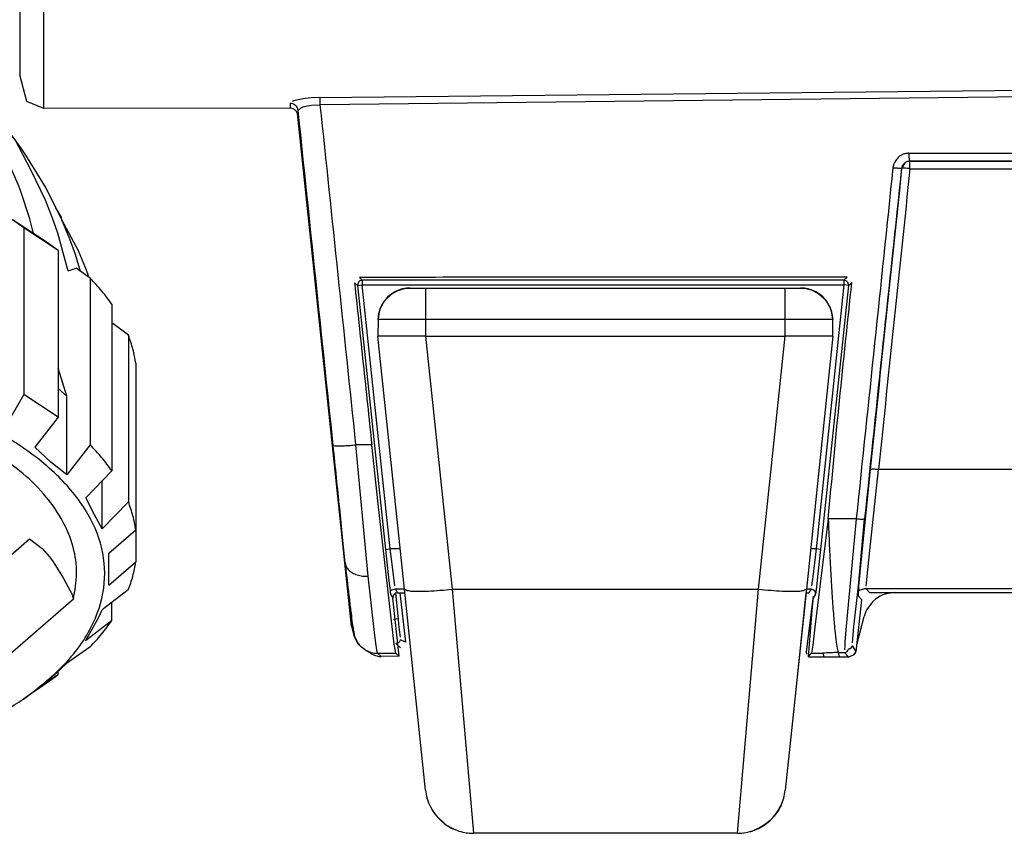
# Model space of a CAD drawing. Header units: millimetres. Extents: x -1049 to -568, y -149 to 570.
# Tile 6 of 44: x -949 to -888, y -149 to -98. Entities that reach past the tile are written whole.
import ezdxf

# ---------------------------------------------------------------- set-up
doc = ezdxf.new("R2010")
doc.units = ezdxf.units.MM

# ---------------------------------------------------------------- blocks, each defined once
blk = doc.blocks.new('Rueckteil__1', base_point=(-945.243, -137.841))
at = {"color": 7, "linetype": 'Continuous'}
for p, q in [((-928.304, -136.065), (-931.664, -104.092)), ((-925.292, -133.984), (-924.945, -137.074)), ((-899.524, -134.187), (-899.964, -137.662)), ((-899.524, -134.187), (-899.706, -136.195)), ((-895.356, -134.203), (-895.642, -134.387)), ((-895.181, -134.121), (-895.356, -134.203)), ((-894.889, -134.025), (-895.181, -134.121)), ((-894.418, -133.969), (-894.889, -134.025)), ((-895.832, -134.555), (-896.181, -135.026)), ((-895.642, -134.387), (-895.832, -134.555)), ((-896.79, -137.152), (-896.354, -135.467)), ((-896.267, -135.207), (-896.354, -135.467)), ((-896.181, -135.026), (-896.267, -135.207)), ((-928.304, -136.065), (-928.204, -136.465)), ((-928.204, -136.465), (-928.128, -136.602)), ((-899.912, -137.841), (-899.964, -137.662))]:
    blk.add_line(p, q, dxfattribs=at)
at = {"color": 1, "linetype": 'Continuous'}
for p, q in [((-925.376, -135.609), (-925.544, -134.01)), ((-925.376, -135.609), (-925.675, -135.641)), ((-925.341, -135.938), (-925.376, -135.609)), ((-925.266, -136.61), (-925.341, -135.938)), ((-925.248, -136.761), (-925.266, -136.61)), ((-925.538, -137.141), (-925.251, -137.408)), ((-924.945, -137.074), (-925.244, -136.922))]:
    blk.add_line(p, q, dxfattribs=at)
blk.add_spline([(-925.538, -137.141), (-925.525, -137.136), (-925.435, -137.103), (-925.339, -137.061), (-925.288, -136.993), (-925.249, -136.931), (-925.244, -136.922)], degree=3, dxfattribs=at)
blk = doc.blocks.new('Rueckteil-kpl___2', base_point=(-945.243, -137.841))
blk.add_blockref('Rueckteil__1', (-945.243, -137.841))
blk = doc.blocks.new('Frontteil__14', base_point=(-954.097, -137.985))
at = {"color": 7, "linetype": 'Continuous'}
for p, q in [((-948.979, -66.941), (-948.979, -101.694)), ((-948.54, -103.345), (-948.979, -101.694)), ((-947.479, -103.784), (-948.54, -103.345)), ((-932.118, -103.764), (-947.479, -103.784)), ((-928.698, -132.115), (-931.628, -104.232)), ((-926.64, -128.435), (-927.035, -124.757)), ((-925.838, -135.562), (-926.64, -128.435)), ((-898.59, -129.376), (-899.422, -136.138)), ((-928.477, -133.994), (-928.698, -132.115)), ((-928.302, -135.407), (-928.477, -133.994)), ((-925.339, -137.941), (-925.722, -134.316)), ((-925.424, -133.984), (-924.982, -133.984)), ((-899.976, -133.984), (-899.807, -133.984)), ((-899.561, -134.815), (-899.508, -134.316)), ((-678.951, -133.984), (-896.007, -133.984)), ((-899.823, -137.984), (-899.561, -134.815)), ((-896.855, -137.657), (-896.504, -134.432)), ((-928.204, -136.23), (-928.302, -135.407)), ((-925.635, -137.183), (-925.838, -135.562)), ((-899.422, -136.138), (-899.557, -137.246)), ((-928.164, -136.417), (-928.204, -136.23)), ((-928.145, -136.599), (-928.164, -136.417)), ((-928.092, -136.777), (-928.145, -136.599)), ((-927.925, -137.105), (-928.092, -136.777)), ((-927.812, -137.252), (-927.925, -137.105)), ((-927.443, -137.546), (-927.676, -137.375)), ((-927.443, -137.546), (-927.676, -137.375)), ((-925.587, -137.525), (-925.635, -137.183)), ((-899.557, -137.246), (-899.631, -137.747)), ((-925.339, -137.941), (-926.452, -137.958)), ((-925.541, -137.759), (-925.587, -137.525)), ((-925.339, -137.941), (-925.541, -137.759)), ((-899.823, -137.984), (-899.631, -137.747)), ((-899.823, -137.984), (-898.857, -137.984)), ((-899.631, -137.747), (-898.929, -137.746)), ((-898.857, -137.984), (-897.915, -137.984)), ((-897.915, -137.984), (-897.327, -137.985))]:
    blk.add_line(p, q, dxfattribs=at)
at = {"color": 1, "linetype": 'Continuous'}
for p, q in [((-947.479, -103.784), (-947.479, -72.305)), ((-930.27, -103.1), (-834.364, -102.115)), ((-858.9, -102.746), (-930.243, -103.557)), ((-932.122, -103.466), (-932.116, -103.605)), ((-932.116, -103.605), (-932.118, -103.764)), ((-931.822, -103.286), (-931.988, -103.347)), ((-931.316, -103.18), (-931.822, -103.286)), ((-931.411, -103.721), (-931.245, -103.665)), ((-931.16, -103.158), (-931.316, -103.18)), ((-931.245, -103.665), (-931.037, -103.617)), ((-930.992, -103.14), (-931.16, -103.158)), ((-931.037, -103.617), (-930.786, -103.581)), ((-930.821, -103.125), (-930.992, -103.14)), ((-930.27, -103.1), (-930.821, -103.125)), ((-930.786, -103.581), (-930.243, -103.557)), ((-931.624, -103.908), (-931.411, -103.721)), ((-893.825, -107.167), (-894.015, -107.518)), ((-893.518, -107.07), (-893.681, -107.09)), ((-840.509, -107.07), (-893.518, -107.07)), ((-893.498, -107.538), (-809.02, -107.538)), ((-928.109, -114.648), (-927.925, -114.813)), ((-927.627, -114.482), (-927.811, -114.316)), ((-897.614, -114.482), (-927.627, -114.482)), ((-927.627, -114.482), (-927.627, -114.782)), ((-897.417, -114.304), (-897.614, -114.482)), ((-897.614, -114.482), (-897.614, -114.782)), ((-897.316, -114.813), (-897.118, -114.635)), ((-927.925, -114.813), (-927.627, -114.782)), ((-927.925, -114.813), (-926.186, -131.28)), ((-927.627, -114.782), (-897.614, -114.782)), ((-925.888, -131.248), (-927.627, -114.782)), ((-897.614, -114.782), (-899.345, -131.248)), ((-899.046, -131.28), (-897.316, -114.813)), ((-897.316, -114.813), (-897.614, -114.782)), ((-927.263, -132.959), (-928.026, -124.757)), ((-895.977, -126.29), (-896.539, -131.869)), ((-896.005, -131.339), (-895.459, -126.306)), ((-896.843, -129.364), (-898.59, -129.376)), ((-896.843, -129.364), (-897.485, -136.29)), ((-896.694, -133.565), (-896.325, -129.379)), ((-926.186, -131.28), (-925.888, -131.248)), ((-926.186, -131.28), (-925.972, -133.239)), ((-925.27, -131.248), (-925.888, -131.248)), ((-925.772, -132.205), (-925.888, -131.248)), ((-899.345, -131.248), (-899.689, -131.248)), ((-899.345, -131.248), (-899.558, -133)), ((-899.046, -131.28), (-899.345, -131.248)), ((-899.21, -132.797), (-899.046, -131.28)), ((-896.539, -131.869), (-896.694, -133.565)), ((-896.19, -133.153), (-896.005, -131.339)), ((-925.601, -133.543), (-925.772, -132.205)), ((-927.085, -134.611), (-927.263, -132.959)), ((-899.558, -133), (-899.63, -133.547)), ((-899.302, -133.606), (-899.21, -132.797)), ((-896.227, -133.578), (-896.19, -133.153)), ((-925.972, -133.239), (-925.899, -133.85)), ((-925.568, -133.748), (-925.007, -133.748)), ((-925.424, -133.984), (-925.568, -133.748)), ((-899.951, -133.748), (-899.663, -133.748)), ((-899.663, -133.748), (-899.807, -133.984)), ((-899.365, -134.079), (-899.302, -133.606)), ((-896.993, -136.087), (-896.694, -133.565)), ((-896.694, -133.565), (-896.712, -133.778)), ((-896.007, -133.984), (-896.234, -133.732)), ((-925.866, -134.079), (-925.722, -134.316)), ((-899.508, -134.316), (-899.365, -134.079)), ((-896.732, -134.179), (-896.504, -134.432)), ((-896.712, -133.778), (-896.728, -134.016)), ((-926.872, -136.456), (-927.085, -134.611)), ((-897.06, -136.861), (-896.993, -136.087)), ((-926.787, -137.119), (-926.872, -136.456)), ((-897.485, -136.29), (-897.545, -137.059)), ((-926.724, -137.54), (-926.787, -137.119)), ((-897.561, -137.286), (-897.575, -137.536)), ((-897.545, -137.059), (-897.561, -137.286)), ((-896.855, -137.657), (-897.08, -137.262)), ((-897.076, -137.098), (-897.06, -136.861)), ((-926.672, -137.76), (-926.724, -137.54)), ((-926.672, -137.76), (-925.541, -137.759)), ((-926.452, -137.958), (-926.672, -137.76)), ((-925.339, -137.941), (-926.452, -137.958)), ((-898.929, -137.746), (-898.857, -137.984)), ((-897.973, -137.706), (-897.915, -137.984)), ((-897.973, -137.706), (-897.749, -137.711)), ((-897.749, -137.711), (-897.574, -137.71)), ((-897.574, -137.71), (-897.327, -137.985))]:
    blk.add_line(p, q, dxfattribs=at)
at = {"color": 7, "linetype": 'Continuous'}
for centre, radius, start, end in [((-932.138, -104.275), 0.512, 4.8786, 87.78286), ((-925.424, -134.284), 0.3, 90.00485, 186.03277), ((-897.324, -137.477), 0.502, 310.98186, 339.05129)]:
    blk.add_arc(centre, radius, start, end, dxfattribs=at)
at = {"color": 1, "linetype": 'Continuous'}
for points in [[(-931.624, -103.908), (-931.649, -103.821), (-931.707, -103.683), (-931.76, -103.616), (-931.856, -103.551), (-931.967, -103.491), (-932.122, -103.466)], [(-930.243, -103.557), (-930.247, -103.436), (-930.259, -103.223), (-930.268, -103.116), (-930.27, -103.1)], [(-928.026, -124.757), (-929.134, -114.158), (-930.243, -103.557)], [(-931.628, -104.232), (-931.626, -104.07), (-931.624, -103.908)], [(-929.439, -124.807), (-930.532, -114.359), (-931.624, -103.908)], [(-893.562, -106.575), (-893.804, -106.605), (-894.032, -106.693), (-894.177, -106.785), (-894.329, -106.962), (-894.494, -107.227), (-894.556, -107.472)], [(-893.562, -106.575), (-867.05, -106.575), (-840.531, -106.575)], [(-893.562, -106.575), (-893.561, -106.666), (-893.559, -106.81), (-893.555, -106.884), (-893.538, -106.976), (-893.521, -107.058), (-893.518, -107.07)], [(-893.518, -107.07), (-893.608, -107.085), (-893.753, -107.129), (-893.826, -107.174), (-893.902, -107.263), (-893.974, -107.366), (-894.015, -107.518)], [(-893.518, -107.07), (-867.031, -107.05), (-840.509, -107.07)], [(-893.498, -107.538), (-893.499, -107.447), (-893.501, -107.303), (-893.51, -107.16), (-893.518, -107.07)], [(-894.556, -107.472), (-895.7, -118.419), (-896.843, -129.364)], [(-894.015, -107.518), (-895.18, -118.441), (-896.325, -129.379)], [(-894.015, -107.518), (-894.996, -116.905), (-895.977, -126.29)], [(-893.498, -107.538), (-894.479, -116.923), (-895.459, -126.306)], [(-894.556, -107.472), (-894.458, -107.481), (-894.301, -107.494), (-894.22, -107.5), (-894.119, -107.509), (-894.028, -107.517), (-894.015, -107.518)], [(-893.498, -107.538), (-893.596, -107.528), (-893.753, -107.515), (-893.914, -107.515), (-894.015, -107.518)], [(-927.627, -114.482), (-927.64, -114.486), (-927.73, -114.519), (-927.827, -114.568), (-927.88, -114.685), (-927.92, -114.797), (-927.925, -114.813)], [(-897.316, -114.813), (-897.319, -114.8), (-897.342, -114.706), (-897.381, -114.606), (-897.492, -114.541), (-897.599, -114.489), (-897.614, -114.482)], [(-929.439, -124.807), (-929.419, -124.809), (-929.28, -124.821), (-929.026, -124.829), (-928.732, -124.816), (-928.393, -124.791), (-928.026, -124.757)], [(-928.698, -132.115), (-928.856, -130.508), (-929.036, -128.716), (-929.233, -126.798), (-929.439, -124.807)], [(-927.035, -124.757), (-927.531, -124.757), (-928.026, -124.757)], [(-895.459, -126.306), (-895.557, -126.297), (-895.714, -126.284), (-895.874, -126.285), (-895.977, -126.29)], [(-679.499, -126.306), (-787.479, -126.287), (-895.459, -126.306)], [(-898.59, -129.376), (-898.523, -131.026), (-898.446, -132.597), (-898.361, -134.033), (-898.271, -135.286), (-898.179, -136.311), (-898.088, -137.073), (-898.008, -137.546), (-897.973, -137.706)], [(-896.843, -129.364), (-896.745, -129.373), (-896.588, -129.386), (-896.427, -129.384), (-896.325, -129.379)], [(-928.698, -132.115), (-928.625, -132.363), (-928.471, -132.572), (-928.243, -132.743), (-927.953, -132.869), (-927.62, -132.942), (-927.263, -132.959)], [(-925.568, -133.748), (-925.588, -133.754), (-925.734, -133.799), (-925.877, -133.858), (-925.883, -133.965), (-925.868, -134.065), (-925.866, -134.079)], [(-899.365, -134.079), (-899.368, -134.066), (-899.391, -133.972), (-899.43, -133.872), (-899.541, -133.807), (-899.648, -133.755), (-899.663, -133.748)], [(-896.234, -133.732), (-896.325, -133.746), (-896.469, -133.79), (-896.618, -133.814), (-896.72, -133.897), (-896.729, -134.083), (-896.732, -134.179)], [(-678.724, -133.732), (-787.479, -133.712), (-896.234, -133.732)], [(-897.574, -137.71), (-897.487, -137.686), (-897.37, -137.586), (-897.32, -137.492), (-897.222, -137.452), (-897.111, -137.345), (-897.08, -137.262)], [(-927.443, -137.546), (-927.072, -137.705), (-926.672, -137.76)], [(-897.973, -137.706), (-898.408, -137.729), (-898.929, -137.746)], [(-896.995, -137.856), (-896.986, -137.844), (-896.925, -137.757), (-896.864, -137.669), (-896.855, -137.657)]]:
    blk.add_spline(points, degree=3, dxfattribs=at)
at = {"color": 7, "linetype": 'Continuous'}
for points in [[(-928.109, -114.648), (-927.572, -119.703), (-927.035, -124.757)], [(-897.417, -114.304), (-912.616, -114.31), (-927.811, -114.316)], [(-898.59, -129.376), (-897.887, -122.007), (-897.118, -114.635)], [(-928.698, -132.115), (-928.556, -133.36), (-928.432, -134.418), (-928.33, -135.268), (-928.249, -135.892), (-928.19, -136.281), (-928.164, -136.417)], [(-928.164, -136.417), (-928.11, -136.686), (-928.009, -136.941), (-927.862, -137.173), (-927.676, -137.375)], [(-927.443, -137.546), (-927.215, -137.683), (-927.014, -137.805), (-926.729, -137.926), (-926.452, -137.958)], [(-897.327, -137.985), (-897.306, -137.977), (-897.161, -137.921), (-897.016, -137.864), (-896.995, -137.856)]]:
    blk.add_spline(points, degree=3, dxfattribs=at)
blk = doc.blocks.new('Gehaeuse_kpl__81', base_point=(-966.579, -137.985))
blk.add_blockref('Frontteil__14', (-954.097, -137.985))
blk = doc.blocks.new('Fuss_3__84', base_point=(-926.664, -148.984))
at = {"color": 7, "linetype": 'Continuous'}
for p, q in [((-926.264, -115.807), (-925.779, -115.334)), ((-925.779, -115.334), (-926.048, -115.558)), ((-925.779, -115.334), (-926.048, -115.558)), ((-925.779, -115.334), (-925.403, -115.133)), ((-925.267, -115.081), (-925.553, -115.2)), ((-925.267, -115.081), (-925.553, -115.2)), ((-925.403, -115.133), (-925.007, -115.017)), ((-925.007, -115.017), (-925.267, -115.081)), ((-924.646, -114.984), (-925.007, -115.017)), ((-925.007, -115.017), (-924.646, -114.984)), ((-924.646, -114.984), (-923.68, -114.984)), ((-923.68, -114.984), (-901.278, -114.984)), ((-901.278, -114.984), (-900.312, -114.984)), ((-900.312, -114.984), (-899.965, -115.015)), ((-900.312, -114.984), (-899.965, -115.015)), ((-899.965, -115.015), (-899.583, -115.122)), ((-899.965, -115.015), (-899.583, -115.122)), ((-899.583, -115.122), (-899.405, -115.2)), ((-899.583, -115.122), (-899.405, -115.2)), ((-899.583, -115.122), (-899.18, -115.334)), ((-899.18, -115.334), (-898.879, -115.587)), ((-899.18, -115.334), (-898.694, -115.807)), ((-926.264, -115.807), (-926.495, -116.222)), ((-926.495, -116.222), (-926.264, -115.807)), ((-898.694, -115.807), (-898.464, -116.222)), ((-898.694, -115.807), (-898.464, -116.222)), ((-926.606, -116.589), (-926.495, -116.222)), ((-926.571, -116.441), (-926.606, -116.589)), ((-898.464, -116.222), (-898.357, -116.564)), ((-898.357, -116.564), (-898.313, -116.949)), ((-898.357, -116.564), (-898.313, -116.949)), ((-926.646, -116.949), (-926.664, -117.984)), ((-926.606, -116.589), (-926.646, -116.949)), ((-926.646, -116.949), (-926.606, -116.589)), ((-898.295, -117.984), (-898.313, -116.949)), ((-925.006, -133.761), (-926.664, -117.984)), ((-923.68, -117.984), (-901.278, -117.984)), ((-898.295, -117.984), (-899.953, -133.761)), ((-923.688, -146.298), (-925.006, -133.761)), ((-899.953, -133.761), (-901.27, -146.298)), ((-923.427, -147.245), (-923.233, -147.599)), ((-923.427, -147.245), (-923.323, -147.448)), ((-901.532, -147.245), (-901.691, -147.543)), ((-923.233, -147.599), (-923.032, -147.877)), ((-923.032, -147.877), (-922.435, -148.435)), ((-901.691, -147.543), (-901.965, -147.924)), ((-922.435, -148.435), (-922.046, -148.667)), ((-902.564, -148.463), (-902.874, -148.648)), ((-902.206, -148.177), (-902.564, -148.463)), ((-901.965, -147.924), (-902.206, -148.177)), ((-922.046, -148.667), (-921.745, -148.798)), ((-904.254, -148.984), (-920.704, -148.984)), ((-902.874, -148.648), (-903.214, -148.798))]:
    blk.add_line(p, q, dxfattribs=at)
at = {"color": 1, "linetype": 'Continuous'}
for p, q in [((-923.68, -116.949), (-926.646, -116.949)), ((-923.68, -116.949), (-923.68, -117.984)), ((-901.278, -116.949), (-923.68, -116.949)), ((-898.313, -116.949), (-901.278, -116.949)), ((-901.278, -117.984), (-901.278, -116.949)), ((-926.441, -117.984), (-926.664, -117.984)), ((-925.792, -117.984), (-926.441, -117.984)), ((-924.817, -117.984), (-925.792, -117.984)), ((-923.68, -117.984), (-924.817, -117.984)), ((-923.68, -117.984), (-922.022, -133.761)), ((-902.936, -133.761), (-901.278, -117.984)), ((-900.141, -117.984), (-901.278, -117.984)), ((-899.166, -117.984), (-900.141, -117.984)), ((-898.518, -117.984), (-899.166, -117.984)), ((-898.295, -117.984), (-898.518, -117.984)), ((-922.022, -133.761), (-920.704, -148.984)), ((-922.022, -133.761), (-902.936, -133.761)), ((-904.254, -148.984), (-902.936, -133.761))]:
    blk.add_line(p, q, dxfattribs=at)
at = {"color": 7, "linetype": 'Continuous'}
for centre, radius, start, end in [((-924.646, -116.984), 2, 90.00026, 134.50055), ((-924.639, -116.978), 2.001, 124.7187, 134.76723), ((-924.65, -116.985), 2.001, 89.89347, 116.84706), ((-900.309, -116.985), 2.001, 63.15292, 90.10618), ((-900.312, -116.984), 2, 1.00001, 90.00001), ((-900.313, -116.983), 2.002, 44.22089, 55.50827), ((-924.646, -116.984), 2, 134.5, 178.99972), ((-924.646, -116.982), 2.001, 144.00559, 179.05278), ((-900.313, -116.982), 2.001, 0.9477, 35.99511), ((-920.704, -145.984), 3, 186.00024, 204.85037), ((-904.254, -145.984), 3, 335.14884, 353.99908), ((-920.704, -145.984), 3, 204.84986, 249.71547), ((-904.254, -145.984), 3, 290.28446, 335.1502), ((-920.704, -145.984), 3, 249.71613, 270.00039), ((-904.254, -145.984), 3, 269.99985, 290.28388)]:
    blk.add_arc(centre, radius, start, end, dxfattribs=at)
at = {"color": 1, "linetype": 'Continuous'}
for points in [[(-923.68, -114.984), (-923.68, -115.011), (-923.68, -115.201), (-923.68, -115.552), (-923.68, -115.964), (-923.68, -116.439), (-923.68, -116.949)], [(-901.278, -116.949), (-901.278, -116.439), (-901.278, -115.964), (-901.278, -115.552), (-901.278, -115.201), (-901.278, -115.011), (-901.278, -114.984)], [(-925.006, -133.761), (-924.899, -133.81), (-924.595, -133.874), (-924.12, -133.889), (-923.505, -133.874), (-922.789, -133.83), (-922.022, -133.761)], [(-902.936, -133.761), (-902.169, -133.83), (-901.454, -133.874), (-900.838, -133.889), (-900.363, -133.874), (-900.059, -133.81), (-899.953, -133.761)]]:
    blk.add_spline(points, degree=3, dxfattribs=at)
blk = doc.blocks.new('Fuss_4__85', base_point=(-923.629, -148.984))
at = {"color": 7, "linetype": 'Continuous'}
for p, q in [((-899.976, -133.984), (-900.611, -140.029)), ((-900.611, -140.029), (-901.27, -146.298)), ((-901.502, -147.179), (-901.431, -147)), ((-901.635, -147.448), (-901.565, -147.314)), ((-902.707, -148.554), (-902.524, -148.435)), ((-902.524, -148.435), (-902.246, -148.214)), ((-922.085, -148.648), (-922.252, -148.554)), ((-921.886, -148.742), (-922.085, -148.648)), ((-903.538, -148.898), (-903.249, -148.811)), ((-903.249, -148.811), (-903.072, -148.742))]:
    blk.add_line(p, q, dxfattribs=at)
for centre, start, end in [((-920.704, -145.984), 192.90395, 195.65696), ((-904.254, -145.984), 336.52342, 340.20404), ((-904.254, -145.984), 330.80593, 333.70064), ((-904.254, -145.984), 301.04979, 312.00102), ((-920.704, -145.984), 238.95012, 246.80025), ((-920.704, -145.984), 256.20195, 263.10085), ((-904.254, -145.984), 270.00193, 276.90096), ((-904.254, -145.984), 283.79526, 293.19609)]:
    blk.add_arc(centre, 3, start, end, dxfattribs=at)
blk = doc.blocks.new('Kopie_Fokusknopf_Vorm_1__86', base_point=(-999.111, -146.245))
at = {"color": 7, "linetype": 'Continuous'}
for p, q in [((-986.759, -90.209), (-986.351, -89.92)), ((-961.439, -90.122), (-961.565, -90.266)), ((-961.228, -89.976), (-961.439, -90.122)), ((-960.843, -89.874), (-961.228, -89.976)), ((-960.419, -89.923), (-960.843, -89.874)), ((-960.001, -90.117), (-960.419, -89.923)), ((-959.596, -90.478), (-960.001, -90.117)), ((-954.099, -90.209), (-954.508, -89.92)), ((-961.712, -90.59), (-961.745, -90.828)), ((-961.643, -90.398), (-961.712, -90.59)), ((-961.565, -90.266), (-961.643, -90.398)), ((-959.433, -90.701), (-959.596, -90.478)), ((-959.316, -90.915), (-959.433, -90.701)), ((-961.745, -90.828), (-961.725, -91.101)), ((-961.725, -91.101), (-961.618, -91.453)), ((-959.244, -91.091), (-959.316, -90.915)), ((-959.168, -91.39), (-959.244, -91.091)), ((-959.149, -91.579), (-959.168, -91.39)), ((-961.618, -91.453), (-961.406, -91.817)), ((-961.406, -91.817), (-961.266, -91.985)), ((-961.266, -91.985), (-961.067, -92.172)), ((-959.316, -92.215), (-959.17, -91.856)), ((-959.17, -91.856), (-959.149, -91.579)), ((-961.067, -92.172), (-960.642, -92.438)), ((-960.642, -92.438), (-960.198, -92.567)), ((-960.198, -92.567), (-959.785, -92.543)), ((-959.785, -92.543), (-959.596, -92.469)), ((-959.596, -92.469), (-959.464, -92.379)), ((-959.464, -92.379), (-959.316, -92.215)), ((-990.429, -95.982), (-990.429, -104.293)), ((-950.429, -95.982), (-950.429, -104.273)), ((-976.567, -96.886), (-977.303, -97.062)), ((-975.594, -96.718), (-976.567, -96.886)), ((-974.629, -96.627), (-975.594, -96.718)), ((-973.906, -96.493), (-974.629, -96.627)), ((-974.104, -97.839), (-973.678, -96.611)), ((-973.678, -96.611), (-973.906, -96.493)), ((-971.421, -96.416), (-972.418, -96.529)), ((-972.418, -96.529), (-972.413, -105.958)), ((-970.418, -96.379), (-971.421, -96.416)), ((-969.414, -96.417), (-970.418, -96.379)), ((-968.418, -96.53), (-969.414, -96.417)), ((-968.418, -96.53), (-968.413, -106.324)), ((-968.414, -114.093), (-968.418, -96.53)), ((-966.93, -96.495), (-967.158, -96.613)), ((-966.73, -97.841), (-967.158, -96.613)), ((-966.207, -96.629), (-966.93, -96.495)), ((-965.242, -96.721), (-966.207, -96.629)), ((-964.269, -96.889), (-965.242, -96.721)), ((-964.064, -96.934), (-964.269, -96.889)), ((-963.295, -97.132), (-964.064, -96.934)), ((-979.557, -97.504), (-980.419, -97.716)), ((-978.743, -97.408), (-979.557, -97.504)), ((-978.743, -97.408), (-979.541, -98.681)), ((-979.334, -114.808), (-977.542, -97.128)), ((-977.968, -98.356), (-977.542, -97.128)), ((-977.303, -97.062), (-977.542, -97.128)), ((-963.181, -97.426), (-963.295, -97.132)), ((-961.494, -114.814), (-963.295, -97.132)), ((-962.807, -98.559), (-963.181, -97.426)), ((-981.74, -98.179), (-982.181, -98.37)), ((-981.296, -98.005), (-981.74, -98.179)), ((-980.419, -97.716), (-981.296, -98.005)), ((-974.294, -98.502), (-974.104, -97.839)), ((-966.539, -98.505), (-966.73, -97.841)), ((-985.648, -116.396), (-982.181, -98.37)), ((-983.19, -98.756), (-983.864, -98.989)), ((-983.19, -98.756), (-983.529, -99.143)), ((-982.421, -98.718), (-983.218, -100.074)), ((-982.181, -98.37), (-982.421, -98.718)), ((-979.541, -98.681), (-979.908, -99.381)), ((-978.158, -99.019), (-977.968, -98.356)), ((-974.418, -98.981), (-974.294, -98.502)), ((-966.414, -98.983), (-966.539, -98.505)), ((-962.676, -99.023), (-962.807, -98.559)), ((-956.977, -98.997), (-957.65, -98.763)), ((-957.341, -99.115), (-957.65, -98.763)), ((-984.563, -99.304), (-985.283, -99.698)), ((-983.529, -99.143), (-984.657, -100.625)), ((-983.864, -98.989), (-984.563, -99.304)), ((-979.908, -99.381), (-980.254, -100.121)), ((-978.282, -99.498), (-978.158, -99.019)), ((-974.804, -100.786), (-974.473, -99.208)), ((-974.473, -99.208), (-974.418, -98.981)), ((-966.359, -99.21), (-966.414, -98.983)), ((-966.027, -100.788), (-966.359, -99.21)), ((-962.469, -99.841), (-962.676, -99.023)), ((-956.319, -100.434), (-957.341, -99.115)), ((-956.279, -99.312), (-956.977, -98.997)), ((-955.526, -99.727), (-956.279, -99.312)), ((-986.794, -100.673), (-985.684, -99.947)), ((-985.684, -99.947), (-986.02, -100.169)), ((-985.283, -99.698), (-985.684, -99.947)), ((-978.668, -101.302), (-978.337, -99.724)), ((-978.337, -99.724), (-978.282, -99.498)), ((-962.164, -101.307), (-962.469, -99.841)), ((-954.823, -100.178), (-955.526, -99.727)), ((-988.415, -109.239), (-986.02, -100.169)), ((-986.02, -100.169), (-986.67, -100.933)), ((-984.657, -100.625), (-984.877, -100.956)), ((-983.374, -100.38), (-983.926, -101.606)), ((-983.218, -100.074), (-983.374, -100.38)), ((-980.254, -100.121), (-980.879, -101.717)), ((-955.962, -100.964), (-956.319, -100.434)), ((-954.484, -100.566), (-954.823, -100.178)), ((-952.426, -109.251), (-954.823, -100.178)), ((-953.355, -102.049), (-954.484, -100.566)), ((-987.255, -100.981), (-987.744, -101.374)), ((-986.67, -100.933), (-987.707, -102.369)), ((-986.794, -100.673), (-987.59, -101.532)), ((-986.794, -100.673), (-987.255, -100.981)), ((-984.877, -100.956), (-985.658, -102.27)), ((-975.072, -102.435), (-974.804, -100.786)), ((-965.758, -102.437), (-966.027, -100.788)), ((-955.399, -101.885), (-955.962, -100.964)), ((-953.635, -101.12), (-954.05, -100.683)), ((-953.635, -101.12), (-954.05, -100.683)), ((-953.398, -101.139), (-953.635, -101.12)), ((-952.252, -102.768), (-953.635, -101.12)), ((-953.103, -101.384), (-953.398, -101.139)), ((-987.59, -101.532), (-988.861, -103.12)), ((-988.259, -101.85), (-988.437, -102.032)), ((-987.744, -101.374), (-988.259, -101.85)), ((-983.926, -101.606), (-984.36, -102.762)), ((-980.879, -101.717), (-981.413, -103.463)), ((-978.936, -102.951), (-978.668, -101.302)), ((-961.914, -102.82), (-962.164, -101.307)), ((-952.589, -101.86), (-953.103, -101.384)), ((-952.423, -102.032), (-952.589, -101.86)), ((-988.796, -102.405), (-989.212, -102.841)), ((-989.157, -103.564), (-988.796, -102.405)), ((-988.437, -102.032), (-988.796, -102.405)), ((-987.707, -102.369), (-987.795, -102.506)), ((-985.658, -102.27), (-986.272, -103.494)), ((-975.205, -103.443), (-975.072, -102.435)), ((-965.624, -103.446), (-965.758, -102.437)), ((-954.565, -103.503), (-955.399, -101.885)), ((-953.135, -102.379), (-953.355, -102.049)), ((-952.353, -103.693), (-953.135, -102.379)), ((-952.052, -102.415), (-952.423, -102.032)), ((-951.515, -103.019), (-952.052, -102.415)), ((-951.697, -103.558), (-952.052, -102.415)), ((-989.323, -102.973), (-990.593, -104.489)), ((-989.212, -102.841), (-989.323, -102.973)), ((-987.795, -102.506), (-988.783, -104.246)), ((-984.36, -102.762), (-984.537, -103.297)), ((-979.069, -103.96), (-978.936, -102.951)), ((-961.761, -103.965), (-961.914, -102.82)), ((-951.983, -103.131), (-952.252, -102.768)), ((-950.23, -104.503), (-951.515, -103.019)), ((-950.623, -104.028), (-951.515, -103.019)), ((-988.968, -103.269), (-990.179, -105.155)), ((-988.861, -103.12), (-988.968, -103.269)), ((-986.272, -103.494), (-986.523, -104.058)), ((-984.537, -103.297), (-985.053, -105.15)), ((-981.413, -103.463), (-981.67, -104.497)), ((-975.3, -104.283), (-975.205, -103.443)), ((-965.528, -104.286), (-965.624, -103.446)), ((-953.885, -105.141), (-954.565, -103.503)), ((-951.738, -104.918), (-952.353, -103.693)), ((-951.025, -104.559), (-951.983, -103.131)), ((-991.172, -105.187), (-990.177, -103.995)), ((-988.783, -104.246), (-989.102, -104.908)), ((-986.523, -104.058), (-987.253, -105.993)), ((-979.164, -104.799), (-979.069, -103.96)), ((-975.479, -106.271), (-975.3, -104.283)), ((-965.349, -106.274), (-965.528, -104.286)), ((-961.697, -104.511), (-961.761, -103.965)), ((-949.985, -104.863), (-950.623, -104.028)), ((-990.863, -104.851), (-991.82, -106.28)), ((-990.701, -104.632), (-990.863, -104.851)), ((-990.593, -104.489), (-990.701, -104.632)), ((-989.102, -104.908), (-989.626, -106.138)), ((-981.67, -104.497), (-981.854, -105.356)), ((-979.343, -106.788), (-979.164, -104.799)), ((-961.523, -106.322), (-961.697, -104.511)), ((-951.487, -105.482), (-951.738, -104.918)), ((-950.272, -105.875), (-951.025, -104.559)), ((-949.261, -105.738), (-950.23, -104.503)), ((-949.261, -105.738), (-949.985, -104.863)), ((-991.588, -105.726), (-991.288, -105.326)), ((-991.288, -105.326), (-991.588, -105.726)), ((-991.288, -105.326), (-991.172, -105.187)), ((-990.179, -105.155), (-990.57, -105.863)), ((-985.135, -105.496), (-985.469, -107.148)), ((-985.053, -105.15), (-985.135, -105.496)), ((-981.854, -105.356), (-982.174, -107.229)), ((-953.467, -106.362), (-953.885, -105.141)), ((-950.756, -107.418), (-951.487, -105.482)), ((-991.588, -105.726), (-992.656, -107.288)), ((-990.57, -105.863), (-991.212, -107.17)), ((-989.626, -106.138), (-990.17, -107.675)), ((-987.253, -105.993), (-987.369, -106.352)), ((-972.413, -105.958), (-972.413, -106.323)), ((-965.182, -106.173), (-968.413, -105.96)), ((-968.413, -105.96), (-968.413, -106.324)), ((-968.413, -105.96), (-968.413, -106.324)), ((-949.965, -106.475), (-950.272, -105.875)), ((-948.275, -107.607), (-949.261, -105.738)), ((-948.798, -106.387), (-949.261, -105.738)), ((-991.82, -106.28), (-992.572, -107.594)), ((-987.369, -106.352), (-987.842, -108.057)), ((-979.768, -107.068), (-979.509, -106.687)), ((-979.357, -106.973), (-979.509, -106.687)), ((-975.904, -106.552), (-975.645, -106.17)), ((-975.904, -106.552), (-975.904, -116.944)), ((-972.413, -106.323), (-972.413, -116.715)), ((-968.413, -106.324), (-968.413, -116.717)), ((-964.922, -106.555), (-965.182, -106.173)), ((-964.922, -106.555), (-964.922, -116.947)), ((-961.472, -106.978), (-961.523, -106.322)), ((-961.472, -106.978), (-961.319, -106.692)), ((-961.059, -107.074), (-961.319, -106.692)), ((-953.293, -106.94), (-953.467, -106.362)), ((-949.07, -108.517), (-949.965, -106.475)), ((-948.592, -106.689), (-948.798, -106.387)), ((-947.354, -108.72), (-948.592, -106.689)), ((-992.656, -107.288), (-993.495, -108.707)), ((-991.212, -107.17), (-991.913, -108.881)), ((-985.469, -107.148), (-985.523, -107.464)), ((-982.522, -107.31), (-983.022, -107.741)), ((-979.768, -107.068), (-979.768, -117.461)), ((-979.357, -106.973), (-979.343, -106.788)), ((-961.059, -107.074), (-961.059, -117.466)), ((-952.817, -108.839), (-953.293, -106.94)), ((-992.572, -107.594), (-992.879, -108.195)), ((-990.17, -107.675), (-990.325, -108.181)), ((-985.523, -107.464), (-985.691, -108.565)), ((-983.022, -107.741), (-983.022, -118.134)), ((-950.64, -107.777), (-950.756, -107.418)), ((-950.166, -109.483), (-950.64, -107.777)), ((-947.376, -109.498), (-948.275, -107.607)), ((-992.879, -108.195), (-993.774, -110.237)), ((-990.325, -108.181), (-990.872, -110.356)), ((-985.987, -108.309), (-988.574, -109.3)), ((-987.842, -108.057), (-988.069, -109.106)), ((-985.987, -108.309), (-986.488, -108.74)), ((-985.987, -108.309), (-985.691, -108.565)), ((-948.928, -108.894), (-949.07, -108.517)), ((-993.495, -108.707), (-993.838, -109.35)), ((-991.913, -108.881), (-992.068, -109.316)), ((-986.488, -108.74), (-989.282, -109.811)), ((-986.488, -108.74), (-986.488, -119.133)), ((-952.757, -109.133), (-952.817, -108.839)), ((-948.348, -110.669), (-948.928, -108.894)), ((-946.352, -110.736), (-947.354, -108.72)), ((-993.838, -109.35), (-994.836, -111.517)), ((-992.068, -109.316), (-992.747, -111.589)), ((-988.574, -109.3), (-989.282, -109.811)), ((-989.282, -109.811), (-989.282, -120.204)), ((-951.551, -109.822), (-952.26, -109.31)), ((-951.551, -109.822), (-951.551, -120.215)), ((-949.852, -110.935), (-950.166, -109.483)), ((-946.93, -110.627), (-947.376, -109.498)), ((-994.111, -109.944), (-994.532, -110.639)), ((-993.774, -110.237), (-993.915, -110.613)), ((-990.872, -110.356), (-990.986, -110.923)), ((-957.889, -110.34), (-958.372, -110.511)), ((-957.642, -110.286), (-957.889, -110.34)), ((-956.982, -110.237), (-957.642, -110.286)), ((-956.85, -110.242), (-956.982, -110.237)), ((-955.117, -110.776), (-956.85, -110.242)), ((-946.351, -110.598), (-946.724, -109.988)), ((-994.532, -110.639), (-995.534, -112.654)), ((-993.915, -110.613), (-994.495, -112.387)), ((-991.404, -110.713), (-992.113, -111.225)), ((-991.404, -110.713), (-990.986, -110.923)), ((-959.016, -110.907), (-959.366, -111.244)), ((-958.701, -110.684), (-959.016, -110.907)), ((-958.372, -110.511), (-958.701, -110.684)), ((-958.387, -111.019), (-958.612, -111.067)), ((-957.769, -110.983), (-958.387, -111.019)), ((-957.152, -111.039), (-957.769, -110.983)), ((-956.545, -111.182), (-957.152, -111.039)), ((-954.5, -111.191), (-955.117, -110.776)), ((-949.852, -110.935), (-949.433, -110.725)), ((-947.45, -112.019), (-949.433, -110.725)), ((-948.724, -111.237), (-949.433, -110.725)), ((-948.112, -111.587), (-948.348, -110.669)), ((-946.61, -111.553), (-946.93, -110.627)), ((-945.319, -112.669), (-946.352, -110.736)), ((-945.855, -111.927), (-946.352, -110.736)), ((-994.836, -111.517), (-994.994, -111.913)), ((-992.113, -111.225), (-992.113, -121.617)), ((-959.53, -111.449), (-959.837, -111.98)), ((-958.92, -111.154), (-959.53, -111.449)), ((-959.366, -111.244), (-959.53, -111.449)), ((-958.612, -111.067), (-958.92, -111.154)), ((-956.252, -111.295), (-956.545, -111.182)), ((-955.963, -111.417), (-956.252, -111.295)), ((-955.415, -111.732), (-955.963, -111.417)), ((-954.268, -111.387), (-954.5, -111.191)), ((-953.828, -111.824), (-954.268, -111.387)), ((-946.582, -112.635), (-948.724, -111.237)), ((-948.724, -111.237), (-948.724, -121.63)), ((-946.011, -113.703), (-946.61, -111.553)), ((-994.994, -111.913), (-995.64, -113.768)), ((-993.903, -112.365), (-993.087, -111.787)), ((-959.893, -112.114), (-960.082, -112.845)), ((-959.837, -111.98), (-959.893, -112.114)), ((-954.904, -112.112), (-955.415, -111.732)), ((-954.439, -112.549), (-954.904, -112.112)), ((-953.534, -112.178), (-953.828, -111.824)), ((-953.261, -112.566), (-953.534, -112.178)), ((-946.582, -112.635), (-947.45, -112.019)), ((-945.498, -112.898), (-945.855, -111.927)), ((-995.534, -112.654), (-996.031, -113.844)), ((-994.495, -112.387), (-994.879, -113.885)), ((-993.903, -112.365), (-994.258, -112.621)), ((-994.258, -112.621), (-994.258, -123.013)), ((-990.925, -118.747), (-989.282, -112.526)), ((-960.082, -112.845), (-960.096, -113.66)), ((-954.025, -113.037), (-954.439, -112.549)), ((-952.953, -113.098), (-953.261, -112.566)), ((-949.913, -118.759), (-951.551, -112.562)), ((-946.582, -112.635), (-946.582, -123.027)), ((-945.185, -113.941), (-945.498, -112.898)), ((-944.822, -113.859), (-945.319, -112.669)), ((-953.67, -113.568), (-954.025, -113.037)), ((-952.813, -113.39), (-952.953, -113.098)), ((-952.552, -114.086), (-952.813, -113.39)), ((-995.392, -113.737), (-996.26, -114.352)), ((-996.031, -113.844), (-996.142, -114.147)), ((-995.64, -113.768), (-995.69, -113.949)), ((-995.392, -113.737), (-994.879, -113.885)), ((-972.414, -114.092), (-968.414, -114.093)), ((-968.414, -119.008), (-968.414, -114.093)), ((-960.096, -113.66), (-959.953, -114.4)), ((-958.615, -114.217), (-958.579, -114.015)), ((-958.579, -114.015), (-958.377, -113.659)), ((-953.38, -114.134), (-953.67, -113.568)), ((-953.161, -114.726), (-953.38, -114.134)), ((-952.507, -114.244), (-952.552, -114.086)), ((-945.965, -113.9), (-946.011, -113.703)), ((-945.965, -113.9), (-945.452, -113.752)), ((-944.584, -114.367), (-945.452, -113.752)), ((-944.691, -114.213), (-944.822, -113.859)), ((-996.142, -114.147), (-996.26, -114.352)), ((-996.26, -114.352), (-996.26, -124.745)), ((-979.334, -114.808), (-975.904, -114.35)), ((-961.494, -114.814), (-964.922, -114.353)), ((-959.953, -114.4), (-959.837, -114.744)), ((-959.837, -114.744), (-959.376, -115.656)), ((-958.602, -114.501), (-958.615, -114.217)), ((-958.545, -114.776), (-958.602, -114.501)), ((-953.114, -114.924), (-953.161, -114.726)), ((-952.346, -115.094), (-952.507, -114.244)), ((-944.584, -114.367), (-944.584, -124.76)), ((-979.334, -119.724), (-979.334, -114.808)), ((-961.494, -119.729), (-961.494, -114.814)), ((-958.457, -115.08), (-958.545, -114.776)), ((-958.354, -115.325), (-958.457, -115.08)), ((-958.257, -115.169), (-958.457, -115.08)), ((-958.181, -115.624), (-958.354, -115.325)), ((-953.03, -115.339), (-953.114, -114.924)), ((-952.991, -115.96), (-953.03, -115.339)), ((-952.347, -116.02), (-952.346, -115.094)), ((-983.022, -115.639), (-985.648, -116.396)), ((-959.376, -115.656), (-958.711, -116.508)), ((-957.969, -115.907), (-958.181, -115.624)), ((-957.724, -116.164), (-957.969, -115.907)), ((-953.041, -116.577), (-952.991, -115.96)), ((-997.609, -115.979), (-997.609, -126.371)), ((-985.648, -121.312), (-985.648, -116.396)), ((-958.711, -116.508), (-958.109, -117.069)), ((-957.456, -116.385), (-957.724, -116.164)), ((-957.146, -116.603), (-957.456, -116.385)), ((-955.64, -116.57), (-956.026, -116.799)), ((-953.227, -117.293), (-953.041, -116.577)), ((-952.552, -116.849), (-952.455, -116.565)), ((-952.455, -116.565), (-952.347, -116.02)), ((-943.238, -115.994), (-943.238, -126.387)), ((-997.679, -117.174), (-998.647, -117.91)), ((-975.904, -116.944), (-975.47, -119.207)), ((-972.414, -119.007), (-972.413, -116.715)), ((-968.414, -119.008), (-968.413, -116.717)), ((-964.922, -116.947), (-965.358, -119.21)), ((-958.109, -117.069), (-957.887, -117.242)), ((-956.631, -116.787), (-957.146, -116.603)), ((-956.388, -116.835), (-956.631, -116.787)), ((-956.176, -116.837), (-956.388, -116.835)), ((-956.026, -116.799), (-956.176, -116.837)), ((-952.953, -117.525), (-952.552, -116.849)), ((-942.205, -117.927), (-943.174, -117.19)), ((-979.768, -117.461), (-979.334, -119.724)), ((-961.059, -117.466), (-961.494, -119.729)), ((-957.887, -117.242), (-957.101, -117.742)), ((-957.101, -117.742), (-956.04, -118.178)), ((-953.534, -118.012), (-952.953, -117.525)), ((-953.534, -118.012), (-953.448, -117.743)), ((-953.448, -117.743), (-953.227, -117.293)), ((-998.647, -117.91), (-999.108, -119.656)), ((-998.647, -117.91), (-998.647, -128.302)), ((-990.925, -118.747), (-989.282, -117.927)), ((-982.183, -120.313), (-983.022, -118.134)), ((-956.04, -118.178), (-955.118, -118.343)), ((-955.118, -118.343), (-954.268, -118.288)), ((-954.268, -118.288), (-954.065, -118.238)), ((-954.065, -118.238), (-953.534, -118.012)), ((-951.551, -117.939), (-949.913, -118.759)), ((-942.205, -117.927), (-942.205, -128.319)), ((-990.925, -123.663), (-990.925, -118.747)), ((-971.329, -119.058), (-972.414, -119.007)), ((-968.414, -119.008), (-970.418, -119.072)), ((-949.913, -123.675), (-949.913, -118.759)), ((-999.108, -119.656), (-999.108, -130.048)), ((-985.648, -121.312), (-986.488, -119.133)), ((-977.398, -119.529), (-979.334, -119.724)), ((-976.739, -119.434), (-977.398, -119.529)), ((-975.47, -119.207), (-976.739, -119.434)), ((-970.418, -119.072), (-971.329, -119.058)), ((-963.422, -119.534), (-965.358, -119.21)), ((-961.494, -119.729), (-963.422, -119.534)), ((-994.805, -121.701), (-994.258, -119.944)), ((-988.095, -122.25), (-989.282, -120.204)), ((-951.551, -120.215), (-952.74, -122.26)), ((-946.04, -121.715), (-946.582, -119.975)), ((-941.748, -119.672), (-941.748, -130.065)), ((-983.919, -120.878), (-985.648, -121.312)), ((-982.183, -120.313), (-983.919, -120.878)), ((-983.62, -134.832), (-967.036, -120.486)), ((-967.227, -120.391), (-950.596, -125.238)), ((-994.258, -121.228), (-994.805, -121.701)), ((-946.04, -121.715), (-946.582, -121.245)), ((-999.111, -121.656), (-999.111, -132.048)), ((-994.805, -126.617), (-994.805, -121.701)), ((-990.925, -123.663), (-992.113, -121.617)), ((-948.724, -121.63), (-949.913, -123.675)), ((-946.582, -123.027), (-948.724, -121.63)), ((-946.04, -126.631), (-946.04, -121.715)), ((-988.095, -122.25), (-989.513, -123.022)), ((-980.305, -138.573), (-961.307, -122.142)), ((-951.488, -122.95), (-952.74, -122.26)), ((-985.518, -122.861), (-995.22, -131.174)), ((-992.803, -124.885), (-994.258, -123.013)), ((-989.513, -123.022), (-990.642, -123.545)), ((-951.323, -123.033), (-951.488, -122.95)), ((-949.913, -123.675), (-951.323, -123.033)), ((-946.582, -123.027), (-948.038, -124.898)), ((-990.642, -123.545), (-990.925, -123.663)), ((-994.805, -126.617), (-996.26, -124.745)), ((-992.803, -124.885), (-994.805, -126.617)), ((-947.037, -125.83), (-948.038, -124.898)), ((-944.584, -124.76), (-946.04, -126.631)), ((-995.986, -128.04), (-997.609, -126.371)), ((-946.04, -126.631), (-947.037, -125.83)), ((-943.238, -126.387), (-944.862, -128.055)), ((-997.024, -129.972), (-997.024, -126.973)), ((-943.829, -129.987), (-943.829, -126.993)), ((-995.986, -128.04), (-996.09, -128.257)), ((-944.344, -129.087), (-944.862, -128.055)), ((-997.024, -129.972), (-998.647, -128.302)), ((-996.09, -128.257), (-996.506, -129.072)), ((-942.205, -128.319), (-943.829, -129.987)), ((-996.506, -129.072), (-997.024, -129.972)), ((-943.829, -129.987), (-944.344, -129.087)), ((-999.108, -130.048), (-997.43, -131.498)), ((-943.428, -131.516), (-941.748, -130.065)), ((-941.748, -130.065), (-941.75, -132.065)), ((-952.673, -134.347), (-948.361, -130.617)), ((-948.361, -130.617), (-947.577, -131.221)), ((-947.577, -131.221), (-947.125, -131.737)), ((-997.43, -131.498), (-997.43, -133.5)), ((-997.43, -133.5), (-997.43, -131.498)), ((-947.125, -131.737), (-946.885, -132.06)), ((-943.43, -133.516), (-943.428, -131.516)), ((-999.111, -132.048), (-997.43, -133.5)), ((-946.885, -132.06), (-946.264, -133.046)), ((-943.43, -133.516), (-941.75, -132.065)), ((-946.264, -133.046), (-945.694, -134.135)), ((-997.03, -135.028), (-998.653, -133.794)), ((-953.453, -136.294), (-952.673, -134.347)), ((-945.635, -134.389), (-945.694, -134.135)), ((-945.694, -134.135), (-945.635, -134.389)), ((-942.212, -133.81), (-943.834, -135.044)), ((-997.62, -134.579), (-997.62, -135.726)), ((-983.912, -135.198), (-983.62, -134.832)), ((-945.635, -134.389), (-955.26, -142.724)), ((-943.249, -134.599), (-943.249, -135.742)), ((-997.03, -135.028), (-996.512, -136.06)), ((-985.67, -135.604), (-987.026, -136.493)), ((-984.105, -136.056), (-985.67, -135.604)), ((-984.173, -135.821), (-984.105, -135.599)), ((-984.105, -135.599), (-983.912, -135.198)), ((-944.354, -136.075), (-944.057, -135.501)), ((-944.057, -135.501), (-943.834, -135.044)), ((-995.997, -136.96), (-997.62, -135.726)), ((-996.512, -136.06), (-996.336, -136.382)), ((-984.105, -136.056), (-984.173, -135.821)), ((-943.249, -135.742), (-944.872, -136.975)), ((-944.872, -136.975), (-944.354, -136.075)), ((-996.336, -136.382), (-995.997, -136.96)), ((-987.026, -136.493), (-988.223, -137.585)), ((-953.909, -137.603), (-953.453, -136.294)), ((-994.819, -138.385), (-996.274, -137.353)), ((-944.599, -137.368), (-946.053, -138.399)), ((-988.223, -137.585), (-989.298, -138.798)), ((-978.211, -137.76), (-979.076, -137.51)), ((-976.863, -139.423), (-978.211, -137.76)), ((-954.142, -138.319), (-953.909, -137.603)), ((-994.819, -138.385), (-994.276, -138.906)), ((-954.76, -140.367), (-954.142, -138.319)), ((-947.054, -139.329), (-946.053, -138.399)), ((-994.276, -138.906), (-994.276, -139.085)), ((-994.276, -138.906), (-993.818, -139.317)), ((-992.821, -140.117), (-994.276, -139.085)), ((-989.298, -138.798), (-990.284, -140.095)), ((-946.601, -139.099), (-948.055, -140.13)), ((-947.123, -139.473), (-946.601, -139.099)), ((-946.601, -138.907), (-946.601, -139.099)), ((-993.818, -139.317), (-992.821, -140.117)), ((-975.671, -141.196), (-976.863, -139.423)), ((-948.055, -140.13), (-947.054, -139.329)), ((-948.055, -140.13), (-947.123, -139.473)), ((-992.821, -140.117), (-991.027, -141.322)), ((-990.318, -140.362), (-990.284, -140.095)), ((-990.318, -140.362), (-990.284, -140.095)), ((-990.318, -140.362), (-973.619, -145.15)), ((-955.328, -142.431), (-954.76, -140.367)), ((-948.055, -140.13), (-948.744, -140.62)), ((-974.601, -143.019), (-975.671, -141.196)), ((-955.26, -142.724), (-955.328, -142.431)), ((-973.619, -144.876), (-974.601, -143.019)), ((-973.619, -145.15), (-973.619, -144.876))]:
    blk.add_line(p, q, dxfattribs=at)
for points in [[(-954.508, -89.92), (-956.935, -88.511), (-959.854, -87.357), (-963.158, -86.502), (-966.726, -85.977), (-970.429, -85.799), (-974.132, -85.977), (-977.701, -86.502), (-981.004, -87.357), (-983.923, -88.511), (-986.351, -89.92)], [(-954.099, -90.209), (-956.589, -88.763), (-959.583, -87.58), (-962.971, -86.703), (-966.631, -86.164), (-970.429, -85.982), (-974.227, -86.164), (-977.887, -86.703), (-981.275, -87.58), (-984.269, -88.763), (-986.759, -90.209)], [(-986.759, -90.209), (-988.336, -91.528), (-989.49, -92.953), (-990.193, -94.45), (-990.429, -95.982)], [(-950.429, -95.982), (-950.665, -94.45), (-951.369, -92.953), (-952.522, -91.528), (-954.099, -90.209)], [(-975.594, -96.718), (-978.08, -97.182), (-980.419, -97.716)], [(-970.418, -96.379), (-973.028, -96.464), (-975.594, -96.718)], [(-965.242, -96.721), (-967.807, -96.465), (-970.418, -96.379)], [(-956.279, -99.312), (-958.245, -98.449), (-960.419, -97.722), (-962.765, -97.143), (-965.242, -96.721)], [(-980.419, -97.716), (-982.595, -98.442), (-984.563, -99.304)], [(-984.563, -99.304), (-985.11, -99.6), (-985.684, -99.947)], [(-953.103, -101.384), (-954.583, -100.317), (-956.279, -99.312)], [(-972.413, -105.958), (-974.035, -106.041), (-975.645, -106.17)], [(-979.509, -106.687), (-981.034, -106.976), (-982.522, -107.31)], [(-972.413, -106.323), (-974.165, -106.411), (-975.904, -106.552)], [(-964.922, -106.555), (-966.66, -106.413), (-968.413, -106.324)], [(-952.26, -109.31), (-954.328, -108.497), (-956.54, -107.786), (-958.878, -107.182), (-961.319, -106.692)], [(-979.768, -107.068), (-981.416, -107.38), (-983.022, -107.741)], [(-951.551, -109.822), (-953.718, -108.967), (-956.04, -108.219), (-958.494, -107.586), (-961.059, -107.074)], [(-991.404, -110.713), (-992.272, -111.24), (-993.087, -111.787)], [(-992.113, -111.225), (-993.037, -111.783), (-993.903, -112.365)], [(-958.193, -113.521), (-958.216, -113.538), (-958.377, -113.659)], [(-996.26, -114.352), (-996.984, -115.155), (-997.609, -115.979)], [(-943.238, -115.994), (-943.861, -115.171), (-944.584, -114.367)], [(-957.392, -116.049), (-957.568, -115.791), (-957.775, -115.555), (-958.006, -115.346), (-958.257, -115.169)], [(-957.146, -116.603), (-957.25, -116.322), (-957.392, -116.049)], [(-955.793, -116.709), (-955.659, -116.587), (-955.64, -116.57)], [(-972.413, -116.715), (-974.165, -116.803), (-975.904, -116.944)], [(-964.922, -116.947), (-966.66, -116.805), (-968.413, -116.717)], [(-979.768, -117.461), (-981.416, -117.772), (-983.022, -118.134)], [(-951.551, -120.215), (-953.718, -119.359), (-956.04, -118.611), (-958.494, -117.978), (-961.059, -117.466)], [(-941.748, -119.672), (-941.923, -118.796), (-942.205, -117.927)], [(-948.744, -140.62), (-946.224, -138.482), (-944.537, -136.148), (-943.741, -133.699), (-943.864, -131.218), (-944.901, -128.792), (-946.817, -126.503), (-949.546, -124.43), (-952.993, -122.645), (-957.041, -121.209), (-961.549, -120.172), (-966.363, -119.569), (-971.317, -119.421), (-976.241, -119.733), (-980.964, -120.494), (-985.325, -121.679), (-989.173, -123.246), (-992.376, -125.141), (-994.823, -127.3), (-996.431, -129.647), (-997.144, -132.103), (-996.937, -134.582), (-995.818, -137), (-993.825, -139.272), (-991.027, -141.322)], [(-986.488, -119.133), (-987.918, -119.647), (-989.282, -120.204)], [(-967.227, -120.391), (-970.465, -120.288), (-973.703, -120.396), (-976.886, -120.712), (-979.96, -121.232), (-982.865, -121.949), (-985.518, -122.861)], [(-992.113, -121.617), (-993.228, -122.299), (-994.258, -123.013)], [(-996.26, -124.745), (-996.984, -125.547), (-997.609, -126.371)], [(-943.238, -126.387), (-943.861, -125.563), (-944.584, -124.76)], [(-945.635, -134.389), (-945.429, -132.768), (-945.646, -131.147), (-946.281, -129.553), (-947.324, -128.015), (-948.762, -126.561), (-950.596, -125.238)], [(-998.647, -128.302), (-998.931, -129.172), (-999.108, -130.048)], [(-941.748, -130.065), (-941.923, -129.188), (-942.205, -128.319)], [(-995.22, -131.174), (-995.429, -132.795), (-995.216, -134.416), (-994.585, -136.01), (-993.545, -137.549), (-992.114, -139.008), (-990.318, -140.362)], [(-999.111, -132.048), (-998.935, -132.924), (-998.653, -133.794)], [(-942.212, -133.81), (-941.927, -132.941), (-941.75, -132.065)], [(-997.62, -135.726), (-996.997, -136.55), (-996.274, -137.353)], [(-984.105, -136.056), (-984.042, -136.595), (-983.855, -137.139), (-983.556, -137.656), (-983.163, -138.116), (-982.697, -138.492), (-982.188, -138.762), (-981.664, -138.909), (-981.156, -138.927), (-980.694, -138.812), (-980.305, -138.573)], [(-944.599, -137.368), (-943.874, -136.565), (-943.249, -135.742)], [(-966.841, -146.042), (-963.303, -145.68), (-959.894, -145.082), (-956.678, -144.261), (-953.713, -143.23), (-951.052, -142.009), (-948.744, -140.62)], [(-991.027, -141.322), (-987.865, -142.932), (-984.207, -144.253), (-980.156, -145.248), (-975.829, -145.888), (-971.348, -146.155), (-966.841, -146.042)], [(-973.619, -145.15), (-970.406, -145.284), (-967.164, -145.181), (-963.973, -144.864), (-960.89, -144.343), (-957.97, -143.625), (-955.26, -142.724)]]:
    blk.add_spline(points, degree=3, dxfattribs=at)
at = {"color": 1, "linetype": 'Continuous'}
for points in [[(-955.309, -115.647), (-955.355, -115.24), (-955.489, -114.827), (-955.705, -114.431), (-955.991, -114.073), (-956.332, -113.771), (-956.711, -113.542), (-957.107, -113.397), (-957.5, -113.344), (-957.868, -113.386), (-958.193, -113.521)], [(-955.64, -116.57), (-955.538, -116.423), (-955.394, -116.158), (-955.331, -115.912), (-955.309, -115.647)]]:
    blk.add_spline(points, degree=3, dxfattribs=at)
blk = doc.blocks.new('Fokus-PO__89', base_point=(-999.111, -146.245))
blk.add_blockref('Kopie_Fokusknopf_Vorm_1__86', (-999.111, -146.245))
blk = doc.blocks.new('L10-für-dxf-Internet__113', base_point=(-1048.979, -148.984))
for name, p in [('Gehaeuse_kpl__81', (-966.579, -137.985)), ('Rueckteil-kpl___2', (-945.243, -137.841)), ('Fokus-PO__89', (-999.111, -146.245)), ('Fuss_3__84', (-926.664, -148.984)), ('Fuss_4__85', (-923.629, -148.984))]:
    blk.add_blockref(name, p)
blk = doc.blocks.new('VordansA', base_point=(-612, 192))
blk.add_blockref('L10-für-dxf-Internet__113', (-1048.979, -148.984))

msp = doc.modelspace()

# ---------------------------------------------------------------- block references
msp.add_blockref('VordansA', (-612, 192))

doc.saveas('drawing.dxf')
